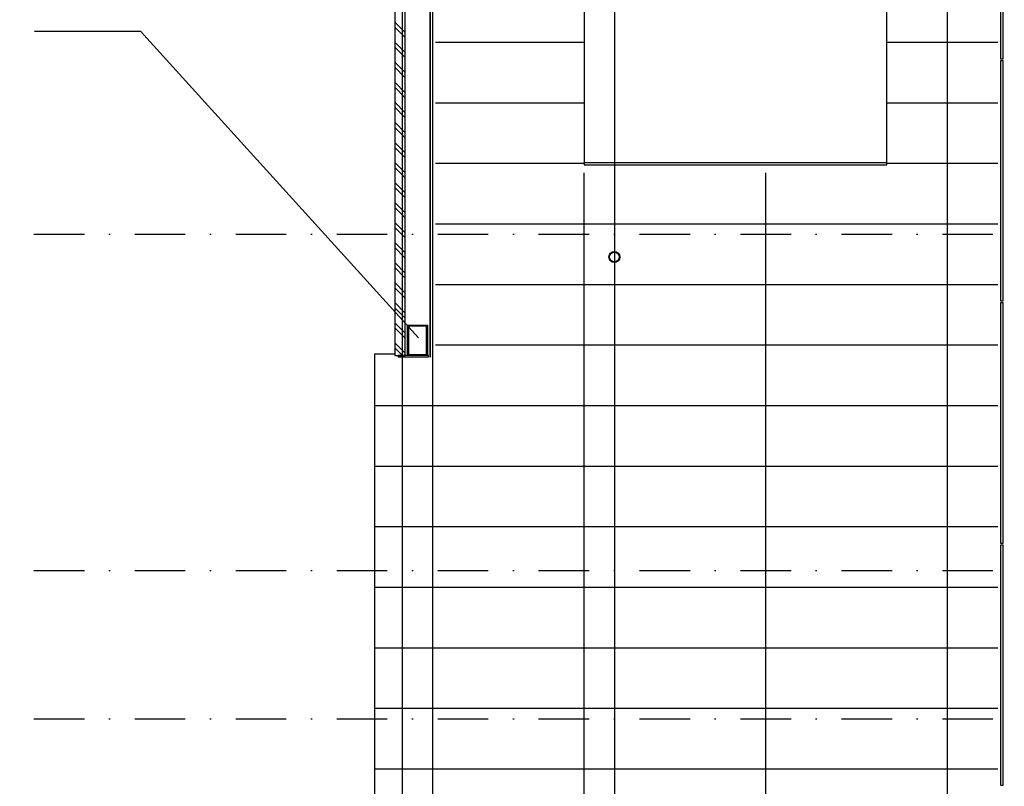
# Model space of a CAD drawing. Extents: x -19795 to 103381, y 127200 to 154480.
# Tile 3 of 76: x -14418 to -4665, y 137346 to 144942. Entities that reach past the tile are written whole.
import ezdxf

# ---------------------------------------------------------------- set-up
doc = ezdxf.new("R2010")
doc.units = 0
doc.header["$LTSCALE"] = 1000
doc.header["$MEASUREMENT"] = 0
doc.linetypes.add('DASHDOT', pattern=[1, 0.5, -0.25, 0, -0.25])
for name, color, linetype in [('B02', 7, 'CONTINUOUS'), ('B03', 7, 'CONTINUOUS'), ('B08', 7, 'CONTINUOUS')]:
    doc.layers.add(name, color=color, linetype=linetype)

msp = doc.modelspace()

# ---------------------------------------------------------------- linework, layer by layer
at = {"layer": 'B02', "color": 5, "linetype": 'Continuous'}
for p, q in [((-10327.5, 151594.9), (-10327.5, 127199.6)), ((-8527.5, 151594.9), (-8527.5, 127199.6))]:
    msp.add_line(p, q, dxfattribs=at)
at = {"layer": 'B02', "color": 5, "linetype": 'DASHDOT'}
for p, q in [((-16278, 142816), (87058.3, 142816)), ((-16278, 139486), (6995, 139486)), ((-16278, 138016), (88502.6, 138016))]:
    msp.add_line(p, q, dxfattribs=at)
at = {"layer": 'B03', "color": 7, "linetype": 'Continuous'}
for p, q in [((-10702.5, 148516.2), (-10702.5, 141616)), ((-10602.5, 148516.2), (-10602.5, 141616)), ((-10702.5, 141616), (-10602.5, 141616))]:
    msp.add_line(p, q, dxfattribs=at)
at = {"layer": 'B03', "color": 5, "linetype": 'Continuous'}
for p, q in [((-10627.5, 136816), (-10627.5, 147234)), ((-5227.5, 136316), (-5227.5, 147234)), ((-10702.5, 144918.1), (-10602.5, 144818.1)), ((-10702.5, 144868.1), (-10602.5, 144768.1)), ((-10702.5, 144719.6), (-10602.5, 144619.6)), ((-10702.5, 144669.6), (-10602.5, 144569.6)), ((-8827.5, 144716), (-10299, 144716)), ((-4728, 144716), (-5827.5, 144716)), ((-10702.5, 144521), (-10602.5, 144421)), ((-10702.5, 144471), (-10602.5, 144371)), ((-10702.5, 144322.5), (-10602.5, 144222.5)), ((-10702.5, 144272.5), (-10602.5, 144172.5)), ((-10702.5, 144124), (-10602.5, 144024)), ((-10702.5, 144074), (-10602.5, 143974)), ((-8827.5, 144116), (-10299, 144116)), ((-4728, 144116), (-5827.5, 144116)), ((-10702.5, 143925.4), (-10602.5, 143825.4)), ((-10702.5, 143875.4), (-10602.5, 143775.4)), ((-10702.5, 143726.9), (-10602.5, 143626.9)), ((-10702.5, 143676.9), (-10602.5, 143576.9)), ((-10702.5, 143528.3), (-10602.5, 143428.3)), ((-10702.5, 143478.3), (-10602.5, 143378.3)), ((-8827.5, 143516), (-10299, 143516)), ((-4728, 143516), (-5827.5, 143516)), ((-8827.5, 133186), (-8827.5, 143424)), ((-7027.5, 136316), (-7027.5, 143424)), ((-10702.5, 143329.8), (-10602.5, 143229.8)), ((-10702.5, 143279.8), (-10602.5, 143179.8)), ((-10702.5, 143131.2), (-10602.5, 143031.2)), ((-10702.5, 143081.2), (-10602.5, 142981.2)), ((-10702.5, 142932.7), (-10602.5, 142832.7)), ((-4728, 142916), (-10299, 142916)), ((-10702.5, 142882.7), (-10602.5, 142782.7)), ((-10702.5, 142734.1), (-10602.5, 142634.1)), ((-10702.5, 142684.1), (-10602.5, 142584.1)), ((-10702.5, 142535.6), (-10602.5, 142435.6)), ((-10702.5, 142485.6), (-10602.5, 142385.6)), ((-10702.5, 142337), (-10602.5, 142237)), ((-4728, 142316), (-10299, 142316)), ((-10702.5, 142287), (-10602.5, 142187)), ((-10702.5, 142138.5), (-10602.5, 142038.5)), ((-10702.5, 142088.5), (-10602.5, 141988.5)), ((-10702.5, 141940), (-10602.5, 141840)), ((-10702.5, 141890), (-10602.5, 141790)), ((-10702.5, 141741.4), (-10602.5, 141641.4)), ((-10702.5, 141691.4), (-10627.1, 141616)), ((-4728, 141716), (-10299, 141716)), ((-4728, 141116), (-10902.5, 141116)), ((-4728, 140516), (-10902.5, 140516)), ((-4728, 139916), (-10902.5, 139916)), ((-4728, 139316), (-10902.5, 139316)), ((-4728, 138716), (-10902.5, 138716)), ((-4728, 138116), (-10902.5, 138116)), ((-4728, 137516), (-10902.5, 137516))]:
    msp.add_line(p, q, dxfattribs=at)
at = {"layer": 'B03', "color": 7, "linetype": 'Continuous'}
for points in [[(-10355.5, 141601), (-10347.5, 141601), (-10347.5, 148549), (-10355.5, 148549)], [(-4677.5, 147205.9), (-4702.5, 147205.9), (-4702.5, 144555.9), (-4677.5, 144555.9)], [(-4677.5, 144535.9), (-4702.5, 144535.9), (-4702.5, 142155.9), (-4677.5, 142155.9)], [(-4677.5, 142135.9), (-4702.5, 142135.9), (-4702.5, 139755.9), (-4677.5, 139755.9)], [(-4677.5, 139735.9), (-4702.5, 139735.9), (-4702.5, 137355.9), (-4677.5, 137355.9)]]:
    msp.add_lwpolyline(points, close=True, dxfattribs=at)
at = {"layer": 'B03', "color": 1, "linetype": 'Continuous'}
for points in [[(-8827.5, 143504), (-5827.5, 143504), (-5827.5, 146516), (-8827.5, 146516)], [(-8827.5, 143504), (-5827.5, 143504), (-5827.5, 143524), (-8827.5, 143524)], [(-10367.5, 141616), (-10667.5, 141616), (-10667.5, 141601), (-10367.5, 141601)]]:
    msp.add_lwpolyline(points, close=True, dxfattribs=at)
at = {"layer": 'B03', "color": 2, "linetype": 'Continuous'}
msp.add_lwpolyline([(-10377.5, 141616), (-10577.5, 141616), (-10577.5, 141916), (-10377.5, 141916), (-10377.5, 141616), (-10387.5, 141626), (-10387.5, 141906), (-10567.5, 141906), (-10567.5, 141626), (-10387.5, 141626)], close=True, dxfattribs=at)
at = {"layer": 'B03', "color": 1, "linetype": 'Continuous'}
msp.add_lwpolyline([(-10702.5, 141629), (-10902.5, 141629), (-10902.5, 136816)], dxfattribs=at)
at = {"layer": 'B03', "color": 2, "linetype": 'Continuous'}
for radius in [54, 49]:
    msp.add_circle((-8527.3, 142591), radius, dxfattribs=at)
for points in [[(-10577.5, 141916), (-10567.5, 141906), (-10567.5, 141626)], [(-10577.5, 141916), (-10377.5, 141916), (-10567.5, 141906)], [(-10567.5, 141626), (-10577.5, 141616), (-10577.5, 141916)], [(-10377.5, 141916), (-10387.5, 141906), (-10567.5, 141906)], [(-10377.5, 141916), (-10387.5, 141626), (-10387.5, 141906)], [(-10377.5, 141916), (-10377.5, 141616), (-10387.5, 141626)], [(-10567.5, 141626), (-10377.5, 141616), (-10577.5, 141616)], [(-10567.5, 141626), (-10387.5, 141626), (-10377.5, 141616)]]:
    msp.add_solid(points, dxfattribs=at)
at = {"layer": 'B08', "color": 5, "linetype": 'Continuous'}
msp.add_lwpolyline([(-14273, 144828), (-13221, 144828), (-10466, 141790)], dxfattribs=at)

doc.saveas('drawing.dxf')
